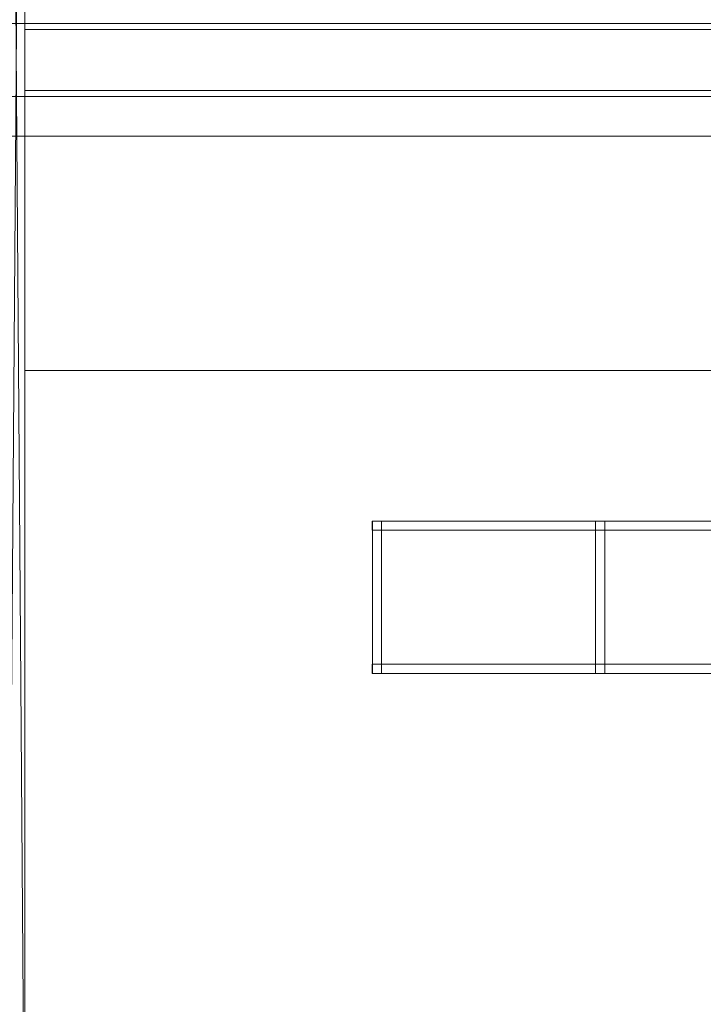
# Model space of a CAD drawing. Header units: millimetres. Extents: x -5914 to -4114, y 1890 to 3540.
# Tile 66 of 256: x -5779 to -5554, y 2405 to 2729. Entities that reach past the tile are written whole.
import ezdxf

# ---------------------------------------------------------------- set-up
doc = ezdxf.new("R2010")
doc.units = ezdxf.units.MM
doc.layers.add('A-GENM', color=13, linetype='Continuous', lineweight=5)

# ---------------------------------------------------------------- blocks, each defined once
blk = doc.blocks.new('Generic Models 3954 - Generic Models 2426-428076-_3D_')
at = {"layer": 'A-GENM'}
mesh = blk.add_polyface(dxfattribs=at)
corners = [(64880.78, 10801.73, 1319.54), (64880.78, 10597.73, 1319.54), (64880.78, 10597.73, 1367.88), (64880.78, 10689.73, 1392.61), (64880.78, 10709.73, 1392.61), (64880.78, 10801.73, 1367.88)]
mesh.append_faces([[corners[k] for k in face] for face in [(0, 3, 4, 5)]], dxfattribs={"vtx0": -1})
mesh.append_faces([[corners[k] for k in face] for face in [(1, 2, 3, 0)]], dxfattribs={"vtx2": -1})
mesh = blk.add_polyface(dxfattribs=at)
corners = [(66409.37, 10801.73, 1319.54), (66409.37, 10597.73, 1319.54), (64880.78, 10597.73, 1319.54), (64880.78, 10801.73, 1319.54)]
mesh.append_faces([[corners[k] for k in face] for face in [(0, 1, 2, 3)]])
mesh = blk.add_polyface(dxfattribs=at)
corners = [(66409.37, 10709.73, 1392.61), (66409.37, 10801.73, 1367.88), (64880.78, 10801.73, 1367.88), (64880.78, 10709.73, 1392.61)]
mesh.append_faces([[corners[k] for k in face] for face in [(3, 0, 1, 2)]])
mesh = blk.add_polyface(dxfattribs=at)
corners = [(66409.37, 10689.73, 1392.61), (66409.37, 10709.73, 1392.61), (64880.78, 10709.73, 1392.61), (64880.78, 10689.73, 1392.61)]
mesh.append_faces([[corners[k] for k in face] for face in [(0, 1, 2, 3)]])
mesh = blk.add_polyface(dxfattribs=at)
corners = [(66409.37, 10597.73, 1367.88), (66409.37, 10689.73, 1392.61), (64880.78, 10689.73, 1392.61), (64880.78, 10597.73, 1367.88)]
mesh.append_faces([[corners[k] for k in face] for face in [(3, 0, 1, 2)]])
mesh = blk.add_polyface(dxfattribs=at)
corners = [(66409.37, 10597.73, 1319.54), (66409.37, 10597.73, 1367.88), (64880.78, 10597.73, 1367.88), (64880.78, 10597.73, 1319.54)]
mesh.append_faces([[corners[k] for k in face] for face in [(0, 1, 2, 3)]])
blk = doc.blocks.new('Generic Models 3995 - Generic Models 22-428794-_3D_')
at = {"layer": 'A-GENM'}
mesh = blk.add_polyface(dxfattribs=at)
corners = [(-6765.77, 4540.12, 535.85), (-6765.77, 4540.12, 533.01), (-6765.77, 4537.12, 533.01), (-6765.77, 4537.12, 535.85)]
mesh.append_faces([[corners[k] for k in face] for face in [(2, 3, 0, 1)]])
mesh = blk.add_polyface(dxfattribs=at)
corners = [(-6765.77, 4540.12, 535.85), (-6765.77, 4537.12, 535.85), (-5518.77, 4537.12, 535.85), (-5518.77, 4540.12, 535.85)]
mesh.append_faces([[corners[k] for k in face] for face in [(0, 1, 2, 3)]])
mesh = blk.add_polyface(dxfattribs=at)
corners = [(-6765.77, 4537.12, 533.01), (-6765.77, 4540.12, 533.01), (-5518.77, 4540.12, 533.01), (-5518.77, 4537.12, 533.01)]
mesh.append_faces([[corners[k] for k in face] for face in [(0, 1, 2, 3)]])
mesh = blk.add_polyface(dxfattribs=at)
corners = [(-6765.77, 4540.12, 533.01), (-6765.77, 4540.12, 535.85), (-5518.77, 4540.12, 535.85), (-5518.77, 4540.12, 533.01)]
mesh.append_faces([[corners[k] for k in face] for face in [(3, 0, 1, 2)]])
mesh = blk.add_polyface(dxfattribs=at)
corners = [(-6765.77, 4540.12, 480.69), (-6765.77, 4540.12, 477.85), (-6765.77, 4537.12, 477.85), (-6765.77, 4537.12, 480.69)]
mesh.append_faces([[corners[k] for k in face] for face in [(2, 3, 0, 1)]])
mesh = blk.add_polyface(dxfattribs=at)
corners = [(-6765.77, 4540.12, 480.69), (-6765.77, 4537.12, 480.69), (-5518.77, 4537.12, 480.69), (-5518.77, 4540.12, 480.69)]
mesh.append_faces([[corners[k] for k in face] for face in [(0, 1, 2, 3)]])
mesh = blk.add_polyface(dxfattribs=at)
corners = [(-6765.77, 4537.12, 477.85), (-6765.77, 4540.12, 477.85), (-5518.77, 4540.12, 477.85), (-5518.77, 4537.12, 477.85)]
mesh.append_faces([[corners[k] for k in face] for face in [(0, 1, 2, 3)]])
mesh = blk.add_polyface(dxfattribs=at)
corners = [(-6765.77, 4540.12, 477.85), (-6765.77, 4540.12, 480.69), (-5518.77, 4540.12, 480.69), (-5518.77, 4540.12, 477.85)]
mesh.append_faces([[corners[k] for k in face] for face in [(3, 0, 1, 2)]])
mesh = blk.add_polyface(dxfattribs=at)
corners = [(-6765.77, 4537.12, 535.85), (-6765.77, 4537.12, 533.01), (-5518.77, 4537.12, 533.01), (-5518.77, 4537.12, 535.85)]
mesh.append_faces([[corners[k] for k in face] for face in [(3, 0, 1, 2)]])
mesh = blk.add_polyface(dxfattribs=at)
corners = [(-6765.77, 4537.12, 480.69), (-6765.77, 4537.12, 477.85), (-5518.77, 4537.12, 477.85), (-5518.77, 4537.12, 480.69)]
mesh.append_faces([[corners[k] for k in face] for face in [(3, 0, 1, 2)]])
mesh = blk.add_polyface(dxfattribs=at)
corners = [(-6765.77, 4493.12, 480.69), (-6765.77, 4493.12, 477.85), (-6765.77, 4490.12, 477.85), (-6765.77, 4490.12, 480.69)]
mesh.append_faces([[corners[k] for k in face] for face in [(2, 3, 0, 1)]])
mesh = blk.add_polyface(dxfattribs=at)
corners = [(-6765.77, 4493.12, 480.69), (-6765.77, 4490.12, 480.69), (-5518.77, 4490.12, 480.69), (-5518.77, 4493.12, 480.69)]
mesh.append_faces([[corners[k] for k in face] for face in [(0, 1, 2, 3)]])
mesh = blk.add_polyface(dxfattribs=at)
corners = [(-6765.77, 4490.12, 477.85), (-6765.77, 4493.12, 477.85), (-5518.77, 4493.12, 477.85), (-5518.77, 4490.12, 477.85)]
mesh.append_faces([[corners[k] for k in face] for face in [(0, 1, 2, 3)]])
mesh = blk.add_polyface(dxfattribs=at)
corners = [(-6765.77, 4493.12, 477.85), (-6765.77, 4493.12, 480.69), (-5518.77, 4493.12, 480.69), (-5518.77, 4493.12, 477.85)]
mesh.append_faces([[corners[k] for k in face] for face in [(3, 0, 1, 2)]])
mesh = blk.add_polyface(dxfattribs=at)
corners = [(-6765.77, 4493.12, 535.85), (-6765.77, 4493.12, 533.01), (-6765.77, 4490.12, 533.01), (-6765.77, 4490.12, 535.85)]
mesh.append_faces([[corners[k] for k in face] for face in [(2, 3, 0, 1)]])
mesh = blk.add_polyface(dxfattribs=at)
corners = [(-6765.77, 4493.12, 535.85), (-6765.77, 4490.12, 535.85), (-5518.77, 4490.12, 535.85), (-5518.77, 4493.12, 535.85)]
mesh.append_faces([[corners[k] for k in face] for face in [(0, 1, 2, 3)]])
mesh = blk.add_polyface(dxfattribs=at)
corners = [(-6765.77, 4490.12, 533.01), (-6765.77, 4493.12, 533.01), (-5518.77, 4493.12, 533.01), (-5518.77, 4490.12, 533.01)]
mesh.append_faces([[corners[k] for k in face] for face in [(0, 1, 2, 3)]])
mesh = blk.add_polyface(dxfattribs=at)
corners = [(-6765.77, 4493.12, 533.01), (-6765.77, 4493.12, 535.85), (-5518.77, 4493.12, 535.85), (-5518.77, 4493.12, 533.01)]
mesh.append_faces([[corners[k] for k in face] for face in [(3, 0, 1, 2)]])
mesh = blk.add_polyface(dxfattribs=at)
corners = [(-6765.77, 4490.12, 480.69), (-6765.77, 4490.12, 477.85), (-5518.77, 4490.12, 477.85), (-5518.77, 4490.12, 480.69)]
mesh.append_faces([[corners[k] for k in face] for face in [(3, 0, 1, 2)]])
mesh = blk.add_polyface(dxfattribs=at)
corners = [(-6765.77, 4490.12, 535.85), (-6765.77, 4490.12, 533.01), (-5518.77, 4490.12, 533.01), (-5518.77, 4490.12, 535.85)]
mesh.append_faces([[corners[k] for k in face] for face in [(3, 0, 1, 2)]])
blk = doc.blocks.new('Generic Models 3996 - Generic Models 62-428810-_3D_')
at = {"layer": 'A-GENM'}
mesh = blk.add_polyface(dxfattribs=at)
corners = [(3331.91, -15782.82, 539.6), (3331.91, -15782.82, 484.6), (3331.91, -15738.82, 484.6), (3331.91, -15738.82, 539.6), (3331.91, -15735.82, 539.6), (3331.91, -15735.82, 481.6), (3331.91, -15785.82, 481.6), (3331.91, -15785.82, 539.6)]
mesh.append_faces([[corners[k] for k in face] for face in [(1, 2, 5, 6)]], dxfattribs={"vtx1": -1, "vtx3": -1})
mesh.append_faces([[corners[k] for k in face] for face in [(7, 0, 1, 6)]], dxfattribs={"vtx2": -1})
mesh.append_faces([[corners[k] for k in face] for face in [(2, 3, 4, 5)]], dxfattribs={"vtx3": -1})
mesh = blk.add_polyface(dxfattribs=at)
corners = [(3331.91, -15785.82, 481.6), (3331.91, -15735.82, 481.6), (3334.91, -15735.82, 481.6), (3334.91, -15785.82, 481.6)]
mesh.append_faces([[corners[k] for k in face] for face in [(0, 1, 2, 3)]])
mesh = blk.add_polyface(dxfattribs=at)
corners = [(3331.91, -15735.82, 481.6), (3331.91, -15735.82, 539.6), (3334.91, -15735.82, 539.6), (3334.91, -15735.82, 481.6)]
mesh.append_faces([[corners[k] for k in face] for face in [(0, 1, 2, 3)]])
mesh = blk.add_polyface(dxfattribs=at)
corners = [(3331.91, -15735.82, 539.6), (3331.91, -15738.82, 539.6), (3334.91, -15738.82, 539.6), (3334.91, -15735.82, 539.6)]
mesh.append_faces([[corners[k] for k in face] for face in [(3, 0, 1, 2)]])
mesh = blk.add_polyface(dxfattribs=at)
corners = [(3334.91, -15782.82, 539.6), (3334.91, -15785.82, 539.6), (3334.91, -15785.82, 481.6), (3334.91, -15735.82, 481.6), (3334.91, -15735.82, 539.6), (3334.91, -15738.82, 539.6), (3334.91, -15738.82, 484.6), (3334.91, -15782.82, 484.6)]
mesh.append_faces([[corners[k] for k in face] for face in [(6, 3, 4, 5)]], dxfattribs={"vtx0": -1})
mesh.append_faces([[corners[k] for k in face] for face in [(3, 6, 7, 2)]], dxfattribs={"vtx0": -1, "vtx2": -1})
mesh.append_faces([[corners[k] for k in face] for face in [(1, 2, 7, 0)]], dxfattribs={"vtx1": -1})
mesh = blk.add_polyface(dxfattribs=at)
corners = [(3331.91, -15738.82, 539.6), (3331.91, -15738.82, 484.6), (3334.91, -15738.82, 484.6), (3334.91, -15738.82, 539.6)]
mesh.append_faces([[corners[k] for k in face] for face in [(0, 1, 2, 3)]])
mesh = blk.add_polyface(dxfattribs=at)
corners = [(3331.91, -15738.82, 484.6), (3331.91, -15782.82, 484.6), (3334.91, -15782.82, 484.6), (3334.91, -15738.82, 484.6)]
mesh.append_faces([[corners[k] for k in face] for face in [(0, 1, 2, 3)]])
mesh = blk.add_polyface(dxfattribs=at)
corners = [(3331.91, -15782.82, 539.6), (3331.91, -15785.82, 539.6), (3334.91, -15785.82, 539.6), (3334.91, -15782.82, 539.6)]
mesh.append_faces([[corners[k] for k in face] for face in [(0, 1, 2, 3)]])
mesh = blk.add_polyface(dxfattribs=at)
corners = [(3331.91, -15782.82, 484.6), (3331.91, -15782.82, 539.6), (3334.91, -15782.82, 539.6), (3334.91, -15782.82, 484.6)]
mesh.append_faces([[corners[k] for k in face] for face in [(0, 1, 2, 3)]])
mesh = blk.add_polyface(dxfattribs=at)
corners = [(3331.91, -15785.82, 539.6), (3331.91, -15785.82, 481.6), (3334.91, -15785.82, 481.6), (3334.91, -15785.82, 539.6)]
mesh.append_faces([[corners[k] for k in face] for face in [(0, 1, 2, 3)]])
blk = doc.blocks.new('Generic Models 3997 - Generic Models 62-428826-_3D_')
at = {"layer": 'A-GENM'}
mesh = blk.add_polyface(dxfattribs=at)
corners = [(-6692.42, 4493.12, 608.35), (-6692.42, 4493.12, 553.35), (-6692.42, 4537.12, 553.35), (-6692.42, 4537.12, 608.35), (-6692.42, 4540.12, 608.35), (-6692.42, 4540.12, 550.35), (-6692.42, 4490.12, 550.35), (-6692.42, 4490.12, 608.35)]
mesh.append_faces([[corners[k] for k in face] for face in [(1, 2, 5, 6)]], dxfattribs={"vtx1": -1, "vtx3": -1})
mesh.append_faces([[corners[k] for k in face] for face in [(7, 0, 1, 6)]], dxfattribs={"vtx2": -1})
mesh.append_faces([[corners[k] for k in face] for face in [(2, 3, 4, 5)]], dxfattribs={"vtx3": -1})
mesh = blk.add_polyface(dxfattribs=at)
corners = [(-6692.42, 4490.12, 550.35), (-6692.42, 4540.12, 550.35), (-6689.42, 4540.12, 550.35), (-6689.42, 4490.12, 550.35)]
mesh.append_faces([[corners[k] for k in face] for face in [(0, 1, 2, 3)]])
mesh = blk.add_polyface(dxfattribs=at)
corners = [(-6692.42, 4540.12, 550.35), (-6692.42, 4540.12, 608.35), (-6689.42, 4540.12, 608.35), (-6689.42, 4540.12, 550.35)]
mesh.append_faces([[corners[k] for k in face] for face in [(0, 1, 2, 3)]])
mesh = blk.add_polyface(dxfattribs=at)
corners = [(-6692.42, 4540.12, 608.35), (-6692.42, 4537.12, 608.35), (-6689.42, 4537.12, 608.35), (-6689.42, 4540.12, 608.35)]
mesh.append_faces([[corners[k] for k in face] for face in [(0, 1, 2, 3)]])
mesh = blk.add_polyface(dxfattribs=at)
corners = [(-6689.42, 4493.12, 608.35), (-6689.42, 4490.12, 608.35), (-6689.42, 4490.12, 550.35), (-6689.42, 4540.12, 550.35), (-6689.42, 4540.12, 608.35), (-6689.42, 4537.12, 608.35), (-6689.42, 4537.12, 553.35), (-6689.42, 4493.12, 553.35)]
mesh.append_faces([[corners[k] for k in face] for face in [(6, 3, 4, 5)]], dxfattribs={"vtx0": -1})
mesh.append_faces([[corners[k] for k in face] for face in [(3, 6, 7, 2)]], dxfattribs={"vtx0": -1, "vtx2": -1})
mesh.append_faces([[corners[k] for k in face] for face in [(1, 2, 7, 0)]], dxfattribs={"vtx1": -1})
mesh = blk.add_polyface(dxfattribs=at)
corners = [(-6692.42, 4537.12, 608.35), (-6692.42, 4537.12, 553.35), (-6689.42, 4537.12, 553.35), (-6689.42, 4537.12, 608.35)]
mesh.append_faces([[corners[k] for k in face] for face in [(0, 1, 2, 3)]])
mesh = blk.add_polyface(dxfattribs=at)
corners = [(-6692.42, 4537.12, 553.35), (-6692.42, 4493.12, 553.35), (-6689.42, 4493.12, 553.35), (-6689.42, 4537.12, 553.35)]
mesh.append_faces([[corners[k] for k in face] for face in [(0, 1, 2, 3)]])
mesh = blk.add_polyface(dxfattribs=at)
corners = [(-6692.42, 4493.12, 608.35), (-6692.42, 4490.12, 608.35), (-6689.42, 4490.12, 608.35), (-6689.42, 4493.12, 608.35)]
mesh.append_faces([[corners[k] for k in face] for face in [(0, 1, 2, 3)]])
mesh = blk.add_polyface(dxfattribs=at)
corners = [(-6692.42, 4493.12, 553.35), (-6692.42, 4493.12, 608.35), (-6689.42, 4493.12, 608.35), (-6689.42, 4493.12, 553.35)]
mesh.append_faces([[corners[k] for k in face] for face in [(0, 1, 2, 3)]])
mesh = blk.add_polyface(dxfattribs=at)
corners = [(-6692.42, 4490.12, 608.35), (-6692.42, 4490.12, 550.35), (-6689.42, 4490.12, 550.35), (-6689.42, 4490.12, 608.35)]
mesh.append_faces([[corners[k] for k in face] for face in [(0, 1, 2, 3)]])
blk = doc.blocks.new('Generic Models 4015 - Generic Models 22-429197-_3D_')
at = {"layer": 'A-GENM'}
mesh = blk.add_polyface(dxfattribs=at)
corners = [(-6765.77, 4540.12, 535.85), (-6765.77, 4540.12, 533.01), (-6765.77, 4537.12, 533.01), (-6765.77, 4537.12, 535.85)]
mesh.append_faces([[corners[k] for k in face] for face in [(2, 3, 0, 1)]])
mesh = blk.add_polyface(dxfattribs=at)
corners = [(-6765.77, 4540.12, 535.85), (-6765.77, 4537.12, 535.85), (-5515.77, 4537.12, 535.85), (-5515.77, 4540.12, 535.85)]
mesh.append_faces([[corners[k] for k in face] for face in [(0, 1, 2, 3)]])
mesh = blk.add_polyface(dxfattribs=at)
corners = [(-6765.77, 4537.12, 533.01), (-6765.77, 4540.12, 533.01), (-5515.77, 4540.12, 533.01), (-5515.77, 4537.12, 533.01)]
mesh.append_faces([[corners[k] for k in face] for face in [(0, 1, 2, 3)]])
mesh = blk.add_polyface(dxfattribs=at)
corners = [(-6765.77, 4540.12, 533.01), (-6765.77, 4540.12, 535.85), (-5515.77, 4540.12, 535.85), (-5515.77, 4540.12, 533.01)]
mesh.append_faces([[corners[k] for k in face] for face in [(0, 1, 2, 3)]])
mesh = blk.add_polyface(dxfattribs=at)
corners = [(-6765.77, 4540.12, 480.69), (-6765.77, 4540.12, 477.85), (-6765.77, 4537.12, 477.85), (-6765.77, 4537.12, 480.69)]
mesh.append_faces([[corners[k] for k in face] for face in [(2, 3, 0, 1)]])
mesh = blk.add_polyface(dxfattribs=at)
corners = [(-6765.77, 4540.12, 480.69), (-6765.77, 4537.12, 480.69), (-5515.77, 4537.12, 480.69), (-5515.77, 4540.12, 480.69)]
mesh.append_faces([[corners[k] for k in face] for face in [(0, 1, 2, 3)]])
mesh = blk.add_polyface(dxfattribs=at)
corners = [(-6765.77, 4537.12, 477.85), (-6765.77, 4540.12, 477.85), (-5515.77, 4540.12, 477.85), (-5515.77, 4537.12, 477.85)]
mesh.append_faces([[corners[k] for k in face] for face in [(0, 1, 2, 3)]])
mesh = blk.add_polyface(dxfattribs=at)
corners = [(-6765.77, 4540.12, 477.85), (-6765.77, 4540.12, 480.69), (-5515.77, 4540.12, 480.69), (-5515.77, 4540.12, 477.85)]
mesh.append_faces([[corners[k] for k in face] for face in [(0, 1, 2, 3)]])
mesh = blk.add_polyface(dxfattribs=at)
corners = [(-6765.77, 4537.12, 535.85), (-6765.77, 4537.12, 533.01), (-5515.77, 4537.12, 533.01), (-5515.77, 4537.12, 535.85)]
mesh.append_faces([[corners[k] for k in face] for face in [(0, 1, 2, 3)]])
mesh = blk.add_polyface(dxfattribs=at)
corners = [(-6765.77, 4537.12, 480.69), (-6765.77, 4537.12, 477.85), (-5515.77, 4537.12, 477.85), (-5515.77, 4537.12, 480.69)]
mesh.append_faces([[corners[k] for k in face] for face in [(0, 1, 2, 3)]])
mesh = blk.add_polyface(dxfattribs=at)
corners = [(-6765.77, 4493.12, 480.69), (-6765.77, 4493.12, 477.85), (-6765.77, 4490.12, 477.85), (-6765.77, 4490.12, 480.69)]
mesh.append_faces([[corners[k] for k in face] for face in [(2, 3, 0, 1)]])
mesh = blk.add_polyface(dxfattribs=at)
corners = [(-6765.77, 4493.12, 480.69), (-6765.77, 4490.12, 480.69), (-5515.77, 4490.12, 480.69), (-5515.77, 4493.12, 480.69)]
mesh.append_faces([[corners[k] for k in face] for face in [(0, 1, 2, 3)]])
mesh = blk.add_polyface(dxfattribs=at)
corners = [(-6765.77, 4490.12, 477.85), (-6765.77, 4493.12, 477.85), (-5515.77, 4493.12, 477.85), (-5515.77, 4490.12, 477.85)]
mesh.append_faces([[corners[k] for k in face] for face in [(0, 1, 2, 3)]])
mesh = blk.add_polyface(dxfattribs=at)
corners = [(-6765.77, 4493.12, 477.85), (-6765.77, 4493.12, 480.69), (-5515.77, 4493.12, 480.69), (-5515.77, 4493.12, 477.85)]
mesh.append_faces([[corners[k] for k in face] for face in [(0, 1, 2, 3)]])
mesh = blk.add_polyface(dxfattribs=at)
corners = [(-6765.77, 4493.12, 535.85), (-6765.77, 4493.12, 533.01), (-6765.77, 4490.12, 533.01), (-6765.77, 4490.12, 535.85)]
mesh.append_faces([[corners[k] for k in face] for face in [(2, 3, 0, 1)]])
mesh = blk.add_polyface(dxfattribs=at)
corners = [(-6765.77, 4493.12, 535.85), (-6765.77, 4490.12, 535.85), (-5515.77, 4490.12, 535.85), (-5515.77, 4493.12, 535.85)]
mesh.append_faces([[corners[k] for k in face] for face in [(0, 1, 2, 3)]])
mesh = blk.add_polyface(dxfattribs=at)
corners = [(-6765.77, 4490.12, 533.01), (-6765.77, 4493.12, 533.01), (-5515.77, 4493.12, 533.01), (-5515.77, 4490.12, 533.01)]
mesh.append_faces([[corners[k] for k in face] for face in [(0, 1, 2, 3)]])
mesh = blk.add_polyface(dxfattribs=at)
corners = [(-6765.77, 4493.12, 533.01), (-6765.77, 4493.12, 535.85), (-5515.77, 4493.12, 535.85), (-5515.77, 4493.12, 533.01)]
mesh.append_faces([[corners[k] for k in face] for face in [(0, 1, 2, 3)]])
mesh = blk.add_polyface(dxfattribs=at)
corners = [(-6765.77, 4490.12, 480.69), (-6765.77, 4490.12, 477.85), (-5515.77, 4490.12, 477.85), (-5515.77, 4490.12, 480.69)]
mesh.append_faces([[corners[k] for k in face] for face in [(0, 1, 2, 3)]])
mesh = blk.add_polyface(dxfattribs=at)
corners = [(-6765.77, 4490.12, 535.85), (-6765.77, 4490.12, 533.01), (-5515.77, 4490.12, 533.01), (-5515.77, 4490.12, 535.85)]
mesh.append_faces([[corners[k] for k in face] for face in [(0, 1, 2, 3)]])
blk = doc.blocks.new('Generic Models 4016 - Generic Models 62-429213-_3D_')
at = {"layer": 'A-GENM'}
mesh = blk.add_polyface(dxfattribs=at)
corners = [(3331.91, -15782.82, 539.6), (3331.91, -15782.82, 484.6), (3331.91, -15738.82, 484.6), (3331.91, -15738.82, 539.6), (3331.91, -15735.82, 539.6), (3331.91, -15735.82, 481.6), (3331.91, -15785.82, 481.6), (3331.91, -15785.82, 539.6)]
mesh.append_faces([[corners[k] for k in face] for face in [(1, 2, 5, 6)]], dxfattribs={"vtx1": -1, "vtx3": -1})
mesh.append_faces([[corners[k] for k in face] for face in [(7, 0, 1, 6)]], dxfattribs={"vtx2": -1})
mesh.append_faces([[corners[k] for k in face] for face in [(2, 3, 4, 5)]], dxfattribs={"vtx3": -1})
mesh = blk.add_polyface(dxfattribs=at)
corners = [(3331.91, -15785.82, 481.6), (3331.91, -15735.82, 481.6), (3334.91, -15735.82, 481.6), (3334.91, -15785.82, 481.6)]
mesh.append_faces([[corners[k] for k in face] for face in [(0, 1, 2, 3)]])
mesh = blk.add_polyface(dxfattribs=at)
corners = [(3331.91, -15735.82, 481.6), (3331.91, -15735.82, 539.6), (3334.91, -15735.82, 539.6), (3334.91, -15735.82, 481.6)]
mesh.append_faces([[corners[k] for k in face] for face in [(0, 1, 2, 3)]])
mesh = blk.add_polyface(dxfattribs=at)
corners = [(3331.91, -15735.82, 539.6), (3331.91, -15738.82, 539.6), (3334.91, -15738.82, 539.6), (3334.91, -15735.82, 539.6)]
mesh.append_faces([[corners[k] for k in face] for face in [(3, 0, 1, 2)]])
mesh = blk.add_polyface(dxfattribs=at)
corners = [(3334.91, -15782.82, 539.6), (3334.91, -15785.82, 539.6), (3334.91, -15785.82, 481.6), (3334.91, -15735.82, 481.6), (3334.91, -15735.82, 539.6), (3334.91, -15738.82, 539.6), (3334.91, -15738.82, 484.6), (3334.91, -15782.82, 484.6)]
mesh.append_faces([[corners[k] for k in face] for face in [(6, 3, 4, 5)]], dxfattribs={"vtx0": -1})
mesh.append_faces([[corners[k] for k in face] for face in [(3, 6, 7, 2)]], dxfattribs={"vtx0": -1, "vtx2": -1})
mesh.append_faces([[corners[k] for k in face] for face in [(1, 2, 7, 0)]], dxfattribs={"vtx1": -1})
mesh = blk.add_polyface(dxfattribs=at)
corners = [(3331.91, -15738.82, 539.6), (3331.91, -15738.82, 484.6), (3334.91, -15738.82, 484.6), (3334.91, -15738.82, 539.6)]
mesh.append_faces([[corners[k] for k in face] for face in [(0, 1, 2, 3)]])
mesh = blk.add_polyface(dxfattribs=at)
corners = [(3331.91, -15738.82, 484.6), (3331.91, -15782.82, 484.6), (3334.91, -15782.82, 484.6), (3334.91, -15738.82, 484.6)]
mesh.append_faces([[corners[k] for k in face] for face in [(0, 1, 2, 3)]])
mesh = blk.add_polyface(dxfattribs=at)
corners = [(3331.91, -15782.82, 539.6), (3331.91, -15785.82, 539.6), (3334.91, -15785.82, 539.6), (3334.91, -15782.82, 539.6)]
mesh.append_faces([[corners[k] for k in face] for face in [(0, 1, 2, 3)]])
mesh = blk.add_polyface(dxfattribs=at)
corners = [(3331.91, -15782.82, 484.6), (3331.91, -15782.82, 539.6), (3334.91, -15782.82, 539.6), (3334.91, -15782.82, 484.6)]
mesh.append_faces([[corners[k] for k in face] for face in [(0, 1, 2, 3)]])
mesh = blk.add_polyface(dxfattribs=at)
corners = [(3331.91, -15785.82, 539.6), (3331.91, -15785.82, 481.6), (3334.91, -15785.82, 481.6), (3334.91, -15785.82, 539.6)]
mesh.append_faces([[corners[k] for k in face] for face in [(0, 1, 2, 3)]])
blk = doc.blocks.new('Generic Models 4017 - Generic Models 62-429229-_3D_')
at = {"layer": 'A-GENM'}
mesh = blk.add_polyface(dxfattribs=at)
corners = [(-6692.42, 4493.12, 608.35), (-6692.42, 4493.12, 553.35), (-6692.42, 4537.12, 553.35), (-6692.42, 4537.12, 608.35), (-6692.42, 4540.12, 608.35), (-6692.42, 4540.12, 550.35), (-6692.42, 4490.12, 550.35), (-6692.42, 4490.12, 608.35)]
mesh.append_faces([[corners[k] for k in face] for face in [(1, 2, 5, 6)]], dxfattribs={"vtx1": -1, "vtx3": -1})
mesh.append_faces([[corners[k] for k in face] for face in [(7, 0, 1, 6)]], dxfattribs={"vtx2": -1})
mesh.append_faces([[corners[k] for k in face] for face in [(2, 3, 4, 5)]], dxfattribs={"vtx3": -1})
mesh = blk.add_polyface(dxfattribs=at)
corners = [(-6692.42, 4490.12, 550.35), (-6692.42, 4540.12, 550.35), (-6689.42, 4540.12, 550.35), (-6689.42, 4490.12, 550.35)]
mesh.append_faces([[corners[k] for k in face] for face in [(0, 1, 2, 3)]])
mesh = blk.add_polyface(dxfattribs=at)
corners = [(-6692.42, 4540.12, 550.35), (-6692.42, 4540.12, 608.35), (-6689.42, 4540.12, 608.35), (-6689.42, 4540.12, 550.35)]
mesh.append_faces([[corners[k] for k in face] for face in [(0, 1, 2, 3)]])
mesh = blk.add_polyface(dxfattribs=at)
corners = [(-6692.42, 4540.12, 608.35), (-6692.42, 4537.12, 608.35), (-6689.42, 4537.12, 608.35), (-6689.42, 4540.12, 608.35)]
mesh.append_faces([[corners[k] for k in face] for face in [(0, 1, 2, 3)]])
mesh = blk.add_polyface(dxfattribs=at)
corners = [(-6689.42, 4493.12, 608.35), (-6689.42, 4490.12, 608.35), (-6689.42, 4490.12, 550.35), (-6689.42, 4540.12, 550.35), (-6689.42, 4540.12, 608.35), (-6689.42, 4537.12, 608.35), (-6689.42, 4537.12, 553.35), (-6689.42, 4493.12, 553.35)]
mesh.append_faces([[corners[k] for k in face] for face in [(6, 3, 4, 5)]], dxfattribs={"vtx0": -1})
mesh.append_faces([[corners[k] for k in face] for face in [(3, 6, 7, 2)]], dxfattribs={"vtx0": -1, "vtx2": -1})
mesh.append_faces([[corners[k] for k in face] for face in [(1, 2, 7, 0)]], dxfattribs={"vtx1": -1})
mesh = blk.add_polyface(dxfattribs=at)
corners = [(-6692.42, 4537.12, 608.35), (-6692.42, 4537.12, 553.35), (-6689.42, 4537.12, 553.35), (-6689.42, 4537.12, 608.35)]
mesh.append_faces([[corners[k] for k in face] for face in [(0, 1, 2, 3)]])
mesh = blk.add_polyface(dxfattribs=at)
corners = [(-6692.42, 4537.12, 553.35), (-6692.42, 4493.12, 553.35), (-6689.42, 4493.12, 553.35), (-6689.42, 4537.12, 553.35)]
mesh.append_faces([[corners[k] for k in face] for face in [(0, 1, 2, 3)]])
mesh = blk.add_polyface(dxfattribs=at)
corners = [(-6692.42, 4493.12, 608.35), (-6692.42, 4490.12, 608.35), (-6689.42, 4490.12, 608.35), (-6689.42, 4493.12, 608.35)]
mesh.append_faces([[corners[k] for k in face] for face in [(0, 1, 2, 3)]])
mesh = blk.add_polyface(dxfattribs=at)
corners = [(-6692.42, 4493.12, 553.35), (-6692.42, 4493.12, 608.35), (-6689.42, 4493.12, 608.35), (-6689.42, 4493.12, 553.35)]
mesh.append_faces([[corners[k] for k in face] for face in [(0, 1, 2, 3)]])
mesh = blk.add_polyface(dxfattribs=at)
corners = [(-6692.42, 4490.12, 608.35), (-6692.42, 4490.12, 550.35), (-6689.42, 4490.12, 550.35), (-6689.42, 4490.12, 608.35)]
mesh.append_faces([[corners[k] for k in face] for face in [(0, 1, 2, 3)]])
blk = doc.blocks.new('Generic Models 4046 - Generic Models 1-429680-_3D_')
at = {"layer": 'A-GENM'}
mesh = blk.add_polyface(dxfattribs=at)
corners = [(-13546.03, 4877.12, 1181.2), (-14246.03, 4877.12, 1181.2), (-14246.03, 4077.12, 1181.2), (-12446.03, 4077.12, 1181.2), (-12446.03, 4877.12, 1181.2), (-13146.03, 4877.12, 1181.2), (-13158.97, 4875.42, 1181.2), (-13171.03, 4870.43, 1181.2), (-13181.38, 4862.48, 1181.2), (-13207.95, 4835.91, 1181.2), (-13214.16, 4831.14, 1181.2), (-13221.4, 4828.15, 1181.2), (-13229.16, 4827.12, 1181.2), (-13462.89, 4827.12, 1181.2), (-13470.66, 4828.15, 1181.2), (-13477.89, 4831.14, 1181.2), (-13484.1, 4835.91, 1181.2), (-13510.67, 4862.48, 1181.2), (-13521.03, 4870.43, 1181.2), (-13533.09, 4875.42, 1181.2)]
mesh.append_faces([[corners[k] for k in face] for face in [(0, 18, 19), (2, 0, 1)]], dxfattribs={"vtx0": -1})
mesh.append_faces([[corners[k] for k in face] for face in [(9, 5, 8), (15, 2, 14), (13, 2, 12)]], dxfattribs={"vtx0": -1, "vtx1": -1})
mesh.append_faces([[corners[k] for k in face] for face in [(3, 11, 12, 2)]], dxfattribs={"vtx0": -1, "vtx2": -1})
mesh.append_faces([[corners[k] for k in face] for face in [(2, 15, 16, 0)]], dxfattribs={"vtx0": -1, "vtx2": -1, "vtx3": -1})
mesh.append_faces([[corners[k] for k in face] for face in [(7, 8, 5, 6)]], dxfattribs={"vtx1": -1})
mesh.append_faces([[corners[k] for k in face] for face in [(10, 11, 3), (17, 18, 0, 16), (13, 14, 2)]], dxfattribs={"vtx1": -1, "vtx2": -1})
mesh.append_faces([[corners[k] for k in face] for face in [(9, 10, 3, 5)]], dxfattribs={"vtx1": -1, "vtx2": -1, "vtx3": -1})
mesh.append_faces([[corners[k] for k in face] for face in [(3, 4, 5)]], dxfattribs={"vtx2": -1})
mesh = blk.add_polyface(dxfattribs=at)
corners = [(-13546.03, 4877.12, 1156.2), (-13533.09, 4875.42, 1156.2), (-13521.03, 4870.43, 1156.2), (-13510.67, 4862.48, 1156.2), (-13484.1, 4835.91, 1156.2), (-13477.89, 4831.14, 1156.2), (-13470.66, 4828.15, 1156.2), (-13462.89, 4827.12, 1156.2), (-13229.16, 4827.12, 1156.2), (-13221.4, 4828.15, 1156.2), (-13214.16, 4831.14, 1156.2), (-13207.95, 4835.91, 1156.2), (-13181.38, 4862.48, 1156.2), (-13171.03, 4870.43, 1156.2), (-13158.97, 4875.42, 1156.2), (-13146.03, 4877.12, 1156.2), (-12446.03, 4877.12, 1156.2), (-12446.03, 4077.12, 1156.2), (-14246.03, 4077.12, 1156.2), (-14246.03, 4877.12, 1156.2)]
mesh.append_faces([[corners[k] for k in face] for face in [(15, 13, 14), (17, 15, 16)]], dxfattribs={"vtx0": -1})
mesh.append_faces([[corners[k] for k in face] for face in [(4, 0, 3), (10, 17, 9), (8, 17, 7)]], dxfattribs={"vtx0": -1, "vtx1": -1})
mesh.append_faces([[corners[k] for k in face] for face in [(18, 6, 7, 17)]], dxfattribs={"vtx0": -1, "vtx2": -1})
mesh.append_faces([[corners[k] for k in face] for face in [(17, 10, 11, 15)]], dxfattribs={"vtx0": -1, "vtx2": -1, "vtx3": -1})
mesh.append_faces([[corners[k] for k in face] for face in [(2, 3, 0, 1)]], dxfattribs={"vtx1": -1})
mesh.append_faces([[corners[k] for k in face] for face in [(5, 6, 18), (12, 13, 15, 11), (8, 9, 17)]], dxfattribs={"vtx1": -1, "vtx2": -1})
mesh.append_faces([[corners[k] for k in face] for face in [(4, 5, 18, 0)]], dxfattribs={"vtx1": -1, "vtx2": -1, "vtx3": -1})
mesh.append_faces([[corners[k] for k in face] for face in [(18, 19, 0)]], dxfattribs={"vtx2": -1})
mesh = blk.add_polyface(dxfattribs=at)
corners = [(-14246.03, 4877.12, 1181.2), (-13546.03, 4877.12, 1181.2), (-13546.03, 4877.12, 1156.2), (-14246.03, 4877.12, 1156.2)]
mesh.append_faces([[corners[k] for k in face] for face in [(0, 1, 2, 3)]])
blk = doc.blocks.new('Generic Models 4058 - Generic Models 1065-429879-_3D_')
at = {"layer": 'A-GENM'}
mesh = blk.add_polyface(dxfattribs=at)
corners = [(-6323.53, 3148.78, 1154.85), (-6323.53, 2381.08, 1154.85), (-6317.95, 2388.13, 1154.85), (-6310.77, 2393.52, 1154.85), (-6302.44, 2396.9, 1154.85), (-6293.53, 2398.05, 1154.85), (-6284.62, 2396.9, 1154.85), (-6276.3, 2393.52, 1154.85), (-6269.11, 2388.13, 1154.85), (-6263.53, 2381.08, 1154.85), (-6263.53, 3148.78, 1154.85), (-6269.11, 3141.73, 1154.85), (-6276.3, 3136.34, 1154.85), (-6284.62, 3132.96, 1154.85), (-6293.53, 3131.81, 1154.85), (-6302.44, 3132.96, 1154.85), (-6310.77, 3136.34, 1154.85), (-6317.95, 3141.73, 1154.85)]
mesh.append_faces([[corners[k] for k in face] for face in [(6, 13, 14, 5)]], dxfattribs={"vtx0": -1, "vtx2": -1})
mesh.append_faces([[corners[k] for k in face] for face in [(10, 11, 9)]], dxfattribs={"vtx1": -1})
mesh.append_faces([[corners[k] for k in face] for face in [(6, 7, 13)]], dxfattribs={"vtx1": -1, "vtx2": -1})
mesh.append_faces([[corners[k] for k in face] for face in [(15, 16, 3, 4), (16, 17, 2, 3), (12, 13, 7, 8), (11, 12, 8, 9), (14, 15, 4, 5)]], dxfattribs={"vtx1": -1, "vtx3": -1})
mesh.append_faces([[corners[k] for k in face] for face in [(17, 0, 1, 2)]], dxfattribs={"vtx3": -1})
mesh = blk.add_polyface(dxfattribs=at)
corners = [(-6323.53, 3148.78, 1081.85), (-6317.95, 3141.73, 1081.85), (-6310.77, 3136.34, 1081.85), (-6302.44, 3132.96, 1081.85), (-6293.53, 3131.81, 1081.85), (-6284.62, 3132.96, 1081.85), (-6276.3, 3136.34, 1081.85), (-6269.11, 3141.73, 1081.85), (-6263.53, 3148.78, 1081.85), (-6263.53, 2381.08, 1081.85), (-6269.11, 2388.13, 1081.85), (-6276.3, 2393.52, 1081.85), (-6284.62, 2396.9, 1081.85), (-6293.53, 2398.05, 1081.85), (-6302.44, 2396.9, 1081.85), (-6310.77, 2393.52, 1081.85), (-6317.95, 2388.13, 1081.85), (-6323.53, 2381.08, 1081.85)]
mesh.append_faces([[corners[k] for k in face] for face in [(5, 12, 13, 4)]], dxfattribs={"vtx0": -1, "vtx2": -1})
mesh.append_faces([[corners[k] for k in face] for face in [(9, 10, 8)]], dxfattribs={"vtx1": -1})
mesh.append_faces([[corners[k] for k in face] for face in [(5, 6, 12)]], dxfattribs={"vtx1": -1, "vtx2": -1})
mesh.append_faces([[corners[k] for k in face] for face in [(14, 15, 2, 3), (15, 16, 1, 2), (11, 12, 6, 7), (10, 11, 7, 8), (13, 14, 3, 4)]], dxfattribs={"vtx1": -1, "vtx3": -1})
mesh.append_faces([[corners[k] for k in face] for face in [(16, 17, 0, 1)]], dxfattribs={"vtx3": -1})
mesh = blk.add_polyface(dxfattribs=at)
corners = [(-6263.53, 3148.78, 1154.85), (-6263.53, 2381.08, 1154.85), (-6263.53, 2381.08, 1081.85), (-6263.53, 3148.78, 1081.85)]
mesh.append_faces([[corners[k] for k in face] for face in [(0, 1, 2, 3)]])
blk = doc.blocks.new('Generic Models 2030 - Generic Models 6-429965-_3D_')
at = {"layer": 'A-GENM'}
mesh = blk.add_polyface(dxfattribs=at)
corners = [(-4520.32, 13840.48, 662.34), (-6320.32, 13840.48, 662.34), (-6320.32, 13840.48, 1462.34), (-6318.61, 13840.48, 1475.28), (-6313.62, 13840.48, 1487.34), (-6305.67, 13840.48, 1497.69), (-6295.32, 13840.48, 1505.64), (-6283.26, 13840.48, 1510.64), (-6270.32, 13840.48, 1512.34), (-4570.32, 13840.48, 1512.34), (-4557.38, 13840.48, 1510.64), (-4545.32, 13840.48, 1505.64), (-4534.96, 13840.48, 1497.69), (-4527.02, 13840.48, 1487.34), (-4522.02, 13840.48, 1475.28), (-4520.32, 13840.48, 1462.34)]
mesh.append_faces([[corners[k] for k in face] for face in [(0, 8, 9, 15), (8, 2, 3)]], dxfattribs={"vtx0": -1, "vtx2": -1})
mesh.append_faces([[corners[k] for k in face] for face in [(15, 9, 10, 13), (3, 5, 6, 8)]], dxfattribs={"vtx0": -1, "vtx2": -1, "vtx3": -1})
mesh.append_faces([[corners[k] for k in face] for face in [(8, 0, 1, 2)]], dxfattribs={"vtx0": -1, "vtx3": -1})
mesh.append_faces([[corners[k] for k in face] for face in [(7, 8, 6), (4, 5, 3)]], dxfattribs={"vtx1": -1})
mesh.append_faces([[corners[k] for k in face] for face in [(13, 14, 15)]], dxfattribs={"vtx2": -1})
mesh.append_faces([[corners[k] for k in face] for face in [(10, 11, 12, 13)]], dxfattribs={"vtx3": -1})
mesh = blk.add_polyface(dxfattribs=at)
corners = [(-4520.32, 13816.48, 662.34), (-6320.32, 13816.48, 662.34), (-6320.32, 13840.48, 662.34), (-4520.32, 13840.48, 662.34)]
mesh.append_faces([[corners[k] for k in face] for face in [(3, 0, 1, 2)]])
mesh = blk.add_polyface(dxfattribs=at)
corners = [(-6270.32, 13816.48, 1512.34), (-4570.32, 13816.48, 1512.34), (-4570.32, 13840.48, 1512.34), (-6270.32, 13840.48, 1512.34)]
mesh.append_faces([[corners[k] for k in face] for face in [(0, 1, 2, 3)]])
mesh = blk.add_polyface(dxfattribs=at)
corners = [(-4520.32, 13816.48, 662.34), (-4520.32, 13816.48, 1462.34), (-4522.02, 13816.48, 1475.28), (-4527.02, 13816.48, 1487.34), (-4534.96, 13816.48, 1497.69), (-4545.32, 13816.48, 1505.64), (-4557.38, 13816.48, 1510.64), (-4570.32, 13816.48, 1512.34), (-6270.32, 13816.48, 1512.34), (-6283.26, 13816.48, 1510.64), (-6295.32, 13816.48, 1505.64), (-6305.67, 13816.48, 1497.69), (-6313.62, 13816.48, 1487.34), (-6318.61, 13816.48, 1475.28), (-6320.32, 13816.48, 1462.34), (-6320.32, 13816.48, 662.34)]
mesh.append_faces([[corners[k] for k in face] for face in [(7, 0, 1, 6)]], dxfattribs={"vtx0": -1, "vtx2": -1})
mesh.append_faces([[corners[k] for k in face] for face in [(15, 0, 8, 14), (13, 14, 8), (7, 8, 0)]], dxfattribs={"vtx1": -1, "vtx2": -1})
mesh.append_faces([[corners[k] for k in face] for face in [(11, 12, 13, 10), (4, 5, 6, 3)]], dxfattribs={"vtx2": -1})
mesh.append_faces([[corners[k] for k in face] for face in [(1, 2, 3, 6), (8, 9, 10, 13)]], dxfattribs={"vtx2": -1, "vtx3": -1})

msp = doc.modelspace()

# ---------------------------------------------------------------- block references
at = {"layer": 'A-GENM'}
for name, p in [('Generic Models 4058 - Generic Models 1065-429879-_3D_', (486.65, -49.52, -754.85)), ('Generic Models 3954 - Generic Models 2426-428076-_3D_', (-70657.66, -7984.32, -992.54)), ('Generic Models 2030 - Generic Models 6-429965-_3D_', (406.03, -11113.07, -262.34)), ('Generic Models 4046 - Generic Models 1-429680-_3D_', (8331.74, -2186.71, -131.17)), ('Generic Models 3995 - Generic Models 22-428794-_3D_', (1103.03, -1976.21, 343.82)), ('Generic Models 3996 - Generic Models 62-428810-_3D_', (-8994.64, 18299.73, 340.07)), ('Generic Models 4015 - Generic Models 22-429197-_3D_', (1103.03, -1976.21, 441.32)), ('Generic Models 4016 - Generic Models 62-429213-_3D_', (-8994.64, 18299.73, 437.57)), ('Generic Models 3997 - Generic Models 62-428826-_3D_', (1103.03, -1976.21, 271.32)), ('Generic Models 4017 - Generic Models 62-429229-_3D_', (1103.03, -1976.21, 368.82))]:
    msp.add_blockref(name, p, dxfattribs=at)

doc.saveas('drawing.dxf')
